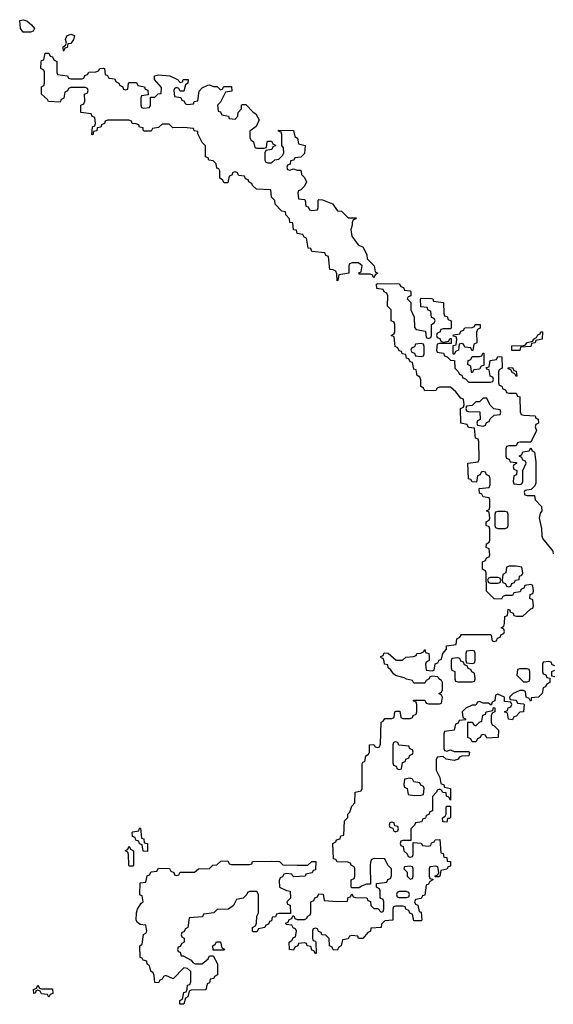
# Model space of a CAD drawing. Header units: inches. Extents: x 2808529 to 2951249, y 860290 to 1033701.
# Tile 41 of 153: x 2842510 to 2845434, y 1006549 to 1011938. Entities that reach past the tile are written whole.
import ezdxf

# ---------------------------------------------------------------- set-up
doc = ezdxf.new("R2010")
doc.units = ezdxf.units.IN
doc.header["$MEASUREMENT"] = 0
doc.layers.add('C8040', color=7, linetype='Continuous')
doc.layers.add('C8041', color=7, linetype='Continuous')

msp = doc.modelspace()

# ---------------------------------------------------------------- linework, layer by layer
at = {"layer": 'C8040', "color": 6}
for points in [[(2845442, 1008402), (2845427.3, 1008407.3), (2845422, 1008422), (2845410, 1008426), (2845378, 1008422), (2845374, 1008410), (2845374, 1008370), (2845378, 1008358), (2845392.7, 1008352.7), (2845398, 1008338), (2845414, 1008334), (2845414, 1008310), (2845398, 1008302), (2845390, 1008286), (2845378, 1008282), (2845372, 1008250), (2845352, 1008230), (2845312.7, 1008227.3), (2845312.7, 1008212.7), (2845308.4, 1008208.4), (2845302, 1008222), (2845286, 1008230), (2845282, 1008262), (2845270, 1008266), (2845250, 1008266), (2845230, 1008258), (2845214, 1008250), (2845194, 1008230), (2845198, 1008218), (2845230, 1008214), (2845238, 1008198), (2845270, 1008194), (2845274, 1008190), (2845270.8, 1008150), (2845251.3, 1008148.7), (2845230, 1008126), (2845218, 1008122), (2845210, 1008106), (2845188.9, 1008108.9), (2845182, 1008142), (2845166, 1008150), (2845182, 1008158), (2845187.3, 1008172.7), (2845202, 1008178), (2845206, 1008190), (2845202, 1008202), (2845167.3, 1008207.3), (2845166, 1008230), (2845130, 1008246), (2845118, 1008242), (2845114, 1008210), (2845098, 1008202), (2845094, 1008186), (2845078, 1008198), (2845050, 1008198), (2845030, 1008206), (2845018, 1008202), (2845010, 1008186), (2844990, 1008186), (2844954, 1008170), (2844934, 1008150), (2844938, 1008118), (2844950, 1008114), (2844954, 1008106), (2844918, 1008102), (2844912, 1008088), (2844898, 1008082), (2844891.3, 1008048.7), (2844838, 1008042), (2844834, 1008030), (2844834, 1007950), (2844838, 1007938), (2844850, 1007934), (2844870, 1007942), (2844890, 1007932), (2844970, 1007932), (2844974, 1007930), (2844971.3, 1007910), (2844932.7, 1007907.3), (2844918, 1007902), (2844914, 1007890), (2844890, 1007884), (2844846, 1007890), (2844830, 1007906), (2844798, 1007902), (2844792.7, 1007887.3), (2844792, 1007830), (2844812, 1007790), (2844818, 1007758), (2844834, 1007750), (2844838, 1007738), (2844871.3, 1007730), (2844870, 1007666), (2844862, 1007682), (2844848.4, 1007688.4), (2844846, 1007706), (2844828.4, 1007708.4), (2844822, 1007722), (2844810, 1007726), (2844798, 1007722), (2844794, 1007710), (2844772.7, 1007687.3), (2844772.7, 1007607.3), (2844758, 1007602), (2844752.7, 1007587.3), (2844738, 1007582), (2844732.7, 1007567.3), (2844718, 1007562), (2844712.7, 1007547.3), (2844678, 1007542), (2844674, 1007530), (2844654, 1007510), (2844654, 1007446), (2844610, 1007446), (2844598, 1007442), (2844594, 1007430), (2844598, 1007418), (2844612, 1007412), (2844614, 1007390), (2844632.7, 1007372.7), (2844638, 1007358), (2844650, 1007354), (2844662, 1007358), (2844666, 1007370), (2844666, 1007434), (2844710, 1007432), (2844718, 1007418), (2844750, 1007414), (2844762, 1007418), (2844767.3, 1007432.7), (2844782, 1007438), (2844786, 1007450), (2844811.6, 1007451.6), (2844818, 1007378), (2844830, 1007374), (2844834, 1007354), (2844850, 1007352), (2844852.7, 1007332.7), (2844871, 1007330), (2844870, 1007306), (2844858, 1007302), (2844850, 1007288), (2844818, 1007282), (2844812, 1007250), (2844807.3, 1007247.3), (2844786, 1007246), (2844787.3, 1007252.7), (2844802, 1007258), (2844806, 1007270), (2844802, 1007302), (2844790, 1007306), (2844758, 1007302), (2844754, 1007290), (2844754, 1007250), (2844758, 1007238), (2844774, 1007234), (2844774, 1007230), (2844758, 1007222), (2844750, 1007206), (2844738, 1007202), (2844730, 1007146), (2844718, 1007142), (2844710, 1007128), (2844678, 1007122), (2844674, 1007110), (2844678, 1007098), (2844691.6, 1007091.6), (2844698, 1007058), (2844710, 1007054), (2844714, 1007010), (2844710, 1007006), (2844670, 1007006), (2844662, 1007042), (2844648, 1007048), (2844642, 1007062), (2844626, 1007070), (2844622, 1007082), (2844610, 1007086), (2844570, 1007086), (2844558, 1007082), (2844554, 1007070), (2844554, 1007010), (2844510, 1007006), (2844492, 1006988), (2844490, 1006968.7), (2844434, 1006966), (2844432, 1006950), (2844418, 1006942), (2844390, 1006909.2), (2844369.1, 1006909.1), (2844366, 1006910), (2844362, 1006922), (2844330, 1006926), (2844318, 1006922), (2844310, 1006908), (2844278, 1006902), (2844272, 1006870), (2844258, 1006862), (2844250, 1006846), (2844227.3, 1006847.3), (2844222, 1006862), (2844208.4, 1006868.4), (2844206, 1006910), (2844187.3, 1006927.3), (2844166, 1006930), (2844162, 1006942), (2844147.3, 1006947.3), (2844142, 1006962), (2844130, 1006966), (2844118, 1006962), (2844114, 1006950), (2844114, 1006910), (2844118, 1006898), (2844130, 1006894), (2844132.7, 1006887.3), (2844134, 1006830), (2844130, 1006826), (2844122, 1006842), (2844110, 1006846), (2844106, 1006866), (2844086, 1006870), (2844082, 1006882), (2844070, 1006886), (2844038, 1006882), (2844034, 1006870), (2844018, 1006862), (2844010, 1006846), (2843988.7, 1006850), (2843986, 1006890), (2844002, 1006898), (2844010, 1006914), (2844022, 1006918), (2844026, 1006950), (2844022, 1006962), (2844008, 1006968), (2844002, 1006982), (2843970, 1006986), (2843967.3, 1006992.7), (2843982, 1006998), (2843987.3, 1007012.7), (2844002, 1007018), (2844006, 1007034), (2844012.7, 1007032.7), (2844018, 1007018), (2844030, 1007014), (2844070, 1007014), (2844082, 1007018), (2844088, 1007032), (2844102, 1007038), (2844106, 1007050), (2844106, 1007110), (2844122, 1007118), (2844127.3, 1007132.7), (2844142, 1007138), (2844150, 1007154), (2844172.7, 1007152.7), (2844178, 1007118), (2844250, 1007111.3), (2844306, 1007114), (2844310, 1007134), (2844322, 1007138), (2844330, 1007154), (2844338, 1007138), (2844350, 1007134), (2844412.7, 1007132.7), (2844418, 1007118), (2844432.7, 1007112.7), (2844434, 1007090), (2844450, 1007074), (2844472.7, 1007072.7), (2844490, 1007054), (2844502, 1007058), (2844506, 1007070), (2844506, 1007110), (2844502, 1007122), (2844486, 1007130), (2844486, 1007170), (2844482, 1007182), (2844466, 1007190), (2844466, 1007210), (2844522, 1007218), (2844528, 1007232), (2844542, 1007238), (2844547.3, 1007252.7), (2844548, 1007290), (2844528, 1007310), (2844510, 1007346), (2844452.7, 1007347.3), (2844438, 1007342), (2844432, 1007328), (2844431.1, 1007308.9), (2844432.7, 1007207.3), (2844410, 1007206), (2844383.6, 1007196.4), (2844370, 1007186), (2844330, 1007186), (2844326, 1007190), (2844326, 1007230), (2844342, 1007238), (2844346, 1007250), (2844346, 1007290), (2844342, 1007302), (2844326, 1007310), (2844322, 1007322), (2844307.3, 1007327.3), (2844248.9, 1007328.9), (2844242, 1007342), (2844230, 1007346), (2844226, 1007430), (2844242, 1007438), (2844246, 1007450), (2844266, 1007454), (2844270, 1007472), (2844286, 1007474), (2844290, 1007554), (2844308, 1007572), (2844308.7, 1007590), (2844319, 1007601), (2844330, 1007634), (2844347.3, 1007652.7), (2844348, 1007710), (2844382, 1007718), (2844386, 1007730), (2844387.3, 1007867.3), (2844390, 1007874), (2844402, 1007878), (2844406, 1007910), (2844422, 1007918), (2844426, 1007930), (2844426, 1007970), (2844450, 1007972), (2844458, 1007958), (2844470, 1007954), (2844482, 1007958), (2844487.3, 1007972.7), (2844490, 1008094), (2844502, 1008098), (2844510, 1008114), (2844550, 1008114), (2844562, 1008118), (2844566, 1008150), (2844572.7, 1008152.7), (2844592.7, 1008152.7), (2844598, 1008118), (2844610, 1008114), (2844650, 1008114), (2844662, 1008118), (2844666, 1008130), (2844682, 1008138), (2844686, 1008150), (2844686, 1008190), (2844682, 1008202), (2844666, 1008210), (2844670, 1008214), (2844730, 1008214), (2844738, 1008198), (2844750, 1008194), (2844810, 1008194), (2844822, 1008198), (2844826, 1008230), (2844822, 1008242), (2844806, 1008250), (2844822, 1008258), (2844826, 1008270), (2844826, 1008310), (2844822, 1008322), (2844806, 1008330), (2844802, 1008342), (2844770, 1008346), (2844758, 1008342), (2844754, 1008330), (2844738, 1008322), (2844730, 1008306), (2844670, 1008306), (2844662, 1008322), (2844630, 1008328), (2844616.4, 1008336.4), (2844570, 1008349), (2844558, 1008358), (2844542, 1008382), (2844528.7, 1008390), (2844527.3, 1008407.3), (2844508.7, 1008410), (2844508, 1008428), (2844502, 1008442), (2844490, 1008446), (2844488, 1008452), (2844502, 1008458), (2844508, 1008472), (2844528.7, 1008471.3), (2844572.7, 1008432.7), (2844607.3, 1008432.7), (2844626, 1008450), (2844667.3, 1008452.7), (2844682, 1008458), (2844686, 1008470), (2844708.4, 1008471.6), (2844722, 1008478), (2844730, 1008491.3), (2844734, 1008474), (2844752, 1008470), (2844754, 1008450), (2844754, 1008430), (2844738, 1008422), (2844734, 1008410), (2844738, 1008378), (2844770, 1008374), (2844782, 1008378), (2844787.3, 1008412.7), (2844802, 1008418), (2844808, 1008432), (2844822, 1008438), (2844828, 1008470), (2844848, 1008492), (2844849.1, 1008510.9), (2844902, 1008518), (2844906, 1008550), (2844922, 1008558), (2844930, 1008574), (2845090, 1008574), (2845094, 1008570), (2845098, 1008538), (2845110, 1008534), (2845122, 1008538), (2845127.3, 1008552.7), (2845142, 1008558), (2845147.3, 1008572.7), (2845162, 1008578), (2845166, 1008590), (2845162, 1008602), (2845148, 1008610), (2845162, 1008618), (2845167.3, 1008632.7), (2845168.9, 1008671.1), (2845182, 1008678), (2845187.3, 1008712.7), (2845194, 1008710), (2845198, 1008698), (2845214, 1008690), (2845218, 1008678), (2845232.7, 1008672.7), (2845267.3, 1008672.7), (2845310, 1008714), (2845322, 1008718), (2845326, 1008730), (2845322, 1008762), (2845306, 1008770), (2845307.3, 1008792.7), (2845322, 1008798), (2845326, 1008810), (2845322, 1008842), (2845310, 1008846), (2845278, 1008842), (2845272.7, 1008827.3), (2845258, 1008822), (2845252.7, 1008807.3), (2845218, 1008802), (2845210, 1008786), (2845170, 1008786), (2845158, 1008782), (2845150, 1008766), (2845110, 1008768), (2845068, 1008810), (2845066, 1008910), (2845062, 1008922), (2845046, 1008930), (2845046, 1008970), (2845062, 1008978), (2845068, 1008992), (2845082, 1008998), (2845086, 1009010), (2845082, 1009042), (2845066, 1009050), (2845068, 1009070), (2845082, 1009078), (2845086, 1009090), (2845086, 1009150), (2845082, 1009162), (2845066, 1009170), (2845066, 1009190), (2845082, 1009198), (2845086, 1009210), (2845082, 1009242), (2845068, 1009250), (2845082, 1009258), (2845086, 1009270), (2845086, 1009310), (2845082, 1009322), (2845050, 1009326), (2845042, 1009342), (2845030, 1009346), (2845028, 1009372), (2845082, 1009378), (2845087.3, 1009392.7), (2845087.3, 1009427.3), (2845082, 1009442), (2845067.3, 1009447.3), (2845062, 1009462), (2845050, 1009466), (2845038, 1009462), (2845032.7, 1009447.3), (2845018, 1009442), (2845012.7, 1009407.3), (2844990, 1009408), (2844982, 1009422), (2844970, 1009426), (2844966, 1009510), (2845022, 1009518), (2845027.3, 1009532.7), (2845026, 1009630), (2845022, 1009642), (2845008.4, 1009648.4), (2845002, 1009702), (2844970, 1009706), (2844962, 1009722), (2844928, 1009730), (2844926, 1009810), (2844942, 1009818), (2844946, 1009830), (2844942, 1009862), (2844927.3, 1009867.3), (2844900.4, 1009900.4), (2844870, 1009926), (2844810, 1009926), (2844798, 1009922), (2844790, 1009908), (2844730, 1009906), (2844722, 1009922), (2844708, 1009930), (2844707.3, 1009967.3), (2844702, 1009982), (2844688, 1009990), (2844686.1, 1010000)], [(2844917.3, 1010000), (2844918, 1009998), (2844932.7, 1009992.7), (2844938, 1009978), (2844952.7, 1009972.7), (2844970, 1009954), (2845090, 1009954), (2845102, 1009958), (2845106, 1009970), (2845102, 1009982), (2845087.3, 1009987.3), (2845085.4, 1010000)], [(2845134, 1010000), (2845134, 1009950), (2845138, 1009938), (2845152, 1009932), (2845158, 1009918), (2845172.7, 1009912.7), (2845178, 1009898), (2845190, 1009894), (2845230, 1009894), (2845238, 1009878), (2845250, 1009874), (2845252.7, 1009792.7), (2845258, 1009778), (2845272.7, 1009772.7), (2845334, 1009770), (2845338, 1009758), (2845351.6, 1009751.6), (2845352, 1009730), (2845338, 1009722), (2845334, 1009710), (2845342, 1009690), (2845310, 1009626), (2845250, 1009626), (2845238, 1009622), (2845230, 1009606), (2845190, 1009606), (2845178, 1009602), (2845174, 1009590), (2845174, 1009550), (2845178, 1009538), (2845192.7, 1009532.7), (2845198, 1009518), (2845230, 1009514), (2845234, 1009510), (2845218, 1009502), (2845214, 1009490), (2845218, 1009478), (2845234, 1009470), (2845232.7, 1009447.3), (2845218, 1009442), (2845214, 1009410), (2845218, 1009398), (2845250, 1009394), (2845262, 1009398), (2845266, 1009410), (2845266, 1009470), (2845286, 1009510), (2845282, 1009522), (2845267.3, 1009527.3), (2845262, 1009542), (2845246, 1009550), (2845262, 1009558), (2845267.3, 1009572.7), (2845302, 1009578), (2845310, 1009594), (2845318, 1009578), (2845331.6, 1009571.6), (2845337.3, 1009517.3), (2845338, 1009402), (2845332.7, 1009387.3), (2845312.7, 1009367.3), (2845278, 1009362), (2845274, 1009350), (2845278, 1009338), (2845290, 1009334), (2845330, 1009334), (2845334, 1009310), (2845370, 1009274), (2845370.8, 1009250.8), (2845362.5, 1009237.5), (2845357.3, 1009210), (2845370, 1009154), (2845370.5, 1009110.5), (2845376.8, 1009096.8), (2845432, 1009030), (2845434, 1009014)], [(2845232.3, 1010000), (2845234, 1009990), (2845230, 1009986), (2845223, 1010000)], [(2845442, 1008342), (2845426, 1008346), (2845426, 1008370), (2845442, 1008378)]]:
    msp.add_lwpolyline(points, dxfattribs=at)
for points in [[(2845070, 1009866), (2845050, 1009866), (2845030, 1009846), (2845010, 1009846), (2844990, 1009826), (2844958, 1009822), (2844954, 1009810), (2844958, 1009798), (2844970, 1009794), (2845032, 1009792), (2845034, 1009750), (2845018, 1009742), (2845014, 1009730), (2845018, 1009718), (2845050, 1009714), (2845062, 1009718), (2845067.3, 1009732.7), (2845082, 1009738), (2845087.3, 1009752.7), (2845110, 1009774), (2845142, 1009778), (2845146, 1009790), (2845142, 1009802), (2845108, 1009808), (2845088.4, 1009828.4)], [(2845170, 1009246), (2845130, 1009246), (2845118, 1009242), (2845114, 1009230), (2845114, 1009170), (2845118, 1009158), (2845130, 1009154), (2845170, 1009154), (2845182, 1009158), (2845186, 1009170), (2845186, 1009230), (2845182, 1009242)], [(2845230, 1008948), (2845192.7, 1008947.3), (2845178, 1008942), (2845174, 1008910), (2845158, 1008902), (2845154, 1008870), (2845158, 1008858), (2845172.7, 1008852.7), (2845178, 1008838), (2845190, 1008834), (2845202, 1008838), (2845207.3, 1008852.7), (2845222, 1008858), (2845226, 1008870), (2845246, 1008874), (2845248.4, 1008891.6), (2845262, 1008898), (2845266, 1008910), (2845262, 1008942)], [(2845130, 1008886), (2845090, 1008886), (2845078, 1008882), (2845074, 1008870), (2845078, 1008858), (2845090, 1008854), (2845130, 1008854), (2845142, 1008858), (2845146, 1008870), (2845142, 1008882)], [(2844990, 1008486), (2844958, 1008482), (2844954, 1008470), (2844954, 1008430), (2844958, 1008418), (2844990, 1008414), (2845002, 1008418), (2845006, 1008430), (2845006, 1008470), (2845002, 1008482)], [(2844910, 1008446), (2844878, 1008442), (2844874, 1008430), (2844874, 1008390), (2844878, 1008378), (2844894, 1008370), (2844894, 1008330), (2844898, 1008318), (2844910, 1008314), (2844990, 1008314), (2845002, 1008318), (2845006, 1008330), (2845002, 1008362), (2844988, 1008368), (2844982, 1008382), (2844967.3, 1008387.3), (2844962, 1008402), (2844947.3, 1008407.3), (2844942, 1008422), (2844927.3, 1008427.3), (2844922, 1008442)], [(2845290, 1008386), (2845250, 1008386), (2845238, 1008382), (2845234, 1008350), (2845270, 1008314), (2845290, 1008314), (2845302, 1008318), (2845306, 1008330), (2845306, 1008370), (2845302, 1008382)], [(2845070, 1008006), (2845062, 1008022), (2845050, 1008026), (2845038, 1008022), (2845034, 1008010), (2845018, 1008002), (2845010, 1007986), (2844990, 1007986), (2844982, 1008002), (2844966, 1008010), (2844966, 1008094), (2844990, 1008094), (2844998, 1008078), (2845010, 1008074), (2845030, 1008094), (2845042, 1008098), (2845048.4, 1008131.6), (2845062, 1008138), (2845066, 1008150), (2845102, 1008158), (2845106, 1008174), (2845112.7, 1008172.7), (2845114, 1008150), (2845098, 1008142), (2845092.7, 1008127.3), (2845092.7, 1008092.7), (2845098, 1008078), (2845110, 1008074), (2845134, 1008050), (2845131.3, 1008010)], [(2844570, 1007986), (2844558, 1007982), (2844554, 1007970), (2844554, 1007870), (2844558, 1007858), (2844572.7, 1007852.7), (2844578, 1007838), (2844590, 1007834), (2844602, 1007838), (2844607.3, 1007872.7), (2844622, 1007878), (2844626, 1007890), (2844642, 1007898), (2844648, 1007912), (2844662, 1007918), (2844666, 1007930), (2844662, 1007942), (2844648, 1007948), (2844642, 1007962), (2844588, 1007968), (2844582, 1007982)], [(2844650, 1007786), (2844618, 1007782), (2844614, 1007750), (2844618, 1007738), (2844634, 1007730), (2844638, 1007698), (2844672.7, 1007692.7), (2844710, 1007694), (2844722, 1007698), (2844726, 1007730), (2844722, 1007742), (2844708, 1007748), (2844702, 1007762), (2844670, 1007766), (2844662, 1007782)], [(2844850, 1007546), (2844828, 1007548), (2844826, 1007570), (2844842, 1007578), (2844846, 1007590), (2844846, 1007630), (2844850, 1007634), (2844870, 1007634), (2844871.3, 1007571.3), (2844866, 1007566), (2844854, 1007566)], [(2844550, 1007546), (2844538, 1007542), (2844534, 1007530), (2844538, 1007518), (2844554, 1007514), (2844558, 1007498), (2844570, 1007494), (2844582, 1007498), (2844586, 1007510), (2844582, 1007522), (2844566, 1007526), (2844562, 1007542)], [(2843210, 1007386), (2843187.3, 1007387.3), (2843182, 1007422), (2843167.3, 1007427.3), (2843162, 1007442), (2843147.3, 1007447.3), (2843142, 1007462), (2843127.3, 1007467.3), (2843126, 1007490), (2843130, 1007494), (2843162, 1007498), (2843167.3, 1007512.7), (2843172.7, 1007512.7), (2843178, 1007458), (2843190, 1007454), (2843192.7, 1007432.7), (2843211.3, 1007430)], [(2843110, 1007306), (2843108, 1007310), (2843106, 1007370), (2843102, 1007382), (2843088.7, 1007390), (2843102, 1007398), (2843110, 1007414), (2843118, 1007398), (2843134, 1007390), (2843134, 1007310), (2843130, 1007306)], [(2843670, 1007314), (2843770, 1007314), (2843782, 1007318), (2843786, 1007330), (2843789.3, 1007330.7), (2843890, 1007332), (2843934, 1007330), (2843952.7, 1007312.7), (2844030.9, 1007310.9), (2844088.9, 1007311.1), (2844110, 1007331), (2844132, 1007330), (2844130, 1007286), (2844118, 1007282), (2844112, 1007268), (2844078, 1007262), (2844074, 1007250), (2844012.7, 1007247.3), (2844006, 1007250), (2844002, 1007262), (2843970, 1007266), (2843958, 1007262), (2843950, 1007246), (2843938, 1007242), (2843932.7, 1007227.3), (2843934, 1007190), (2843971.3, 1007171.3), (2843992, 1007168), (2843994, 1007130), (2843974, 1007110), (2843978, 1007098), (2843991.6, 1007091.6), (2843994, 1007046), (2843930, 1007046), (2843918, 1007042), (2843911.6, 1007028.4), (2843894, 1007026), (2843890, 1007006), (2843878, 1007002), (2843872.7, 1006987.3), (2843858, 1006982), (2843854, 1006970), (2843818, 1006962), (2843810, 1006946), (2843790, 1006946), (2843786, 1006950), (2843786, 1006970), (2843802, 1006978), (2843807.3, 1006992.7), (2843808.9, 1007031.1), (2843818, 1007050), (2843818, 1007150), (2843810, 1007166), (2843770, 1007166), (2843758, 1007162), (2843754, 1007150), (2843734, 1007130), (2843698, 1007122), (2843682, 1007090), (2843654, 1007070), (2843592.7, 1007067.3), (2843574, 1007050), (2843518, 1007042), (2843511.6, 1007028.4), (2843438, 1007022), (2843432, 1006970), (2843418, 1006962), (2843410, 1006946), (2843398, 1006942), (2843394, 1006930), (2843398, 1006918), (2843411.3, 1006911.3), (2843411.1, 1006888.9), (2843398, 1006882), (2843390, 1006866), (2843378, 1006862), (2843374, 1006850), (2843378, 1006838), (2843390, 1006834), (2843394, 1006814), (2843406, 1006814), (2843450, 1006791.3), (2843458, 1006778), (2843471.1, 1006771.1), (2843510, 1006771.3), (2843542, 1006798), (2843550, 1006814), (2843570, 1006814), (2843594, 1006770), (2843594, 1006710), (2843578, 1006702), (2843574, 1006690), (2843554, 1006686), (2843550, 1006666), (2843538, 1006662), (2843530, 1006628), (2843450, 1006626), (2843438, 1006622), (2843432, 1006590), (2843418, 1006582), (2843410, 1006549.2), (2843388, 1006550), (2843388, 1006570), (2843402, 1006578), (2843410, 1006614), (2843422, 1006618), (2843428, 1006632), (2843430, 1006654), (2843442, 1006658), (2843447.3, 1006672.7), (2843448, 1006728), (2843430, 1006746), (2843410, 1006748), (2843350.6, 1006689.4), (2843310, 1006706), (2843298, 1006702), (2843290, 1006686), (2843278, 1006682), (2843270, 1006666), (2843250, 1006668), (2843247.3, 1006707.3), (2843242, 1006722), (2843228, 1006730), (2843222, 1006762), (2843208.4, 1006768.4), (2843206, 1006786), (2843186, 1006790), (2843182, 1006802), (2843170, 1006806), (2843168, 1006870), (2843182, 1006878), (2843188.4, 1006931.6), (2843202, 1006938), (2843206, 1006950), (2843202, 1006982), (2843170, 1006986), (2843156.4, 1006996.4), (2843149, 1007009), (2843149.3, 1007050), (2843155.3, 1007070), (2843176.4, 1007103.6), (2843186, 1007110), (2843182, 1007142), (2843170, 1007146), (2843168.4, 1007151.6), (2843170, 1007214), (2843202, 1007218), (2843208, 1007252), (2843222, 1007258), (2843230, 1007274), (2843262, 1007278), (2843270, 1007294), (2843331.6, 1007291.6), (2843338, 1007278), (2843354, 1007270), (2843358, 1007258), (2843370, 1007254), (2843382, 1007258), (2843390, 1007272), (2843468.4, 1007271.6), (2843490, 1007290.8), (2843550, 1007292), (2843568, 1007310), (2843590, 1007312), (2843612.7, 1007332.7), (2843650, 1007334), (2843658, 1007318)], [(2844650, 1007306), (2844618, 1007302), (2844614, 1007290), (2844632.7, 1007272.7), (2844634, 1007250), (2844650, 1007234), (2844662, 1007238), (2844666, 1007250), (2844666, 1007290), (2844662, 1007302)], [(2844630, 1007166), (2844590, 1007166), (2844578, 1007162), (2844574, 1007150), (2844578, 1007138), (2844590, 1007134), (2844630, 1007134), (2844642, 1007138), (2844646, 1007150), (2844642, 1007162)], [(2843570, 1006846), (2843568, 1006870), (2843582, 1006878), (2843588.4, 1006891.6), (2843610, 1006892), (2843618, 1006858), (2843631.6, 1006851.6), (2843630, 1006846)], [(2842630, 1006634), (2842690, 1006634), (2842691.6, 1006608.4), (2842678, 1006602), (2842670, 1006588), (2842662, 1006602), (2842630, 1006606), (2842622, 1006622), (2842610, 1006626), (2842598, 1006622), (2842594, 1006610), (2842588.4, 1006608.4), (2842586, 1006630), (2842602, 1006638), (2842610, 1006654), (2842618, 1006638)]]:
    msp.add_lwpolyline(points, close=True, dxfattribs=at)
at = {"layer": 'C8041', "color": 6}
for points in [[(2842529, 1011869), (2842515.3, 1011890), (2842510, 1011934), (2842530, 1011938), (2842549, 1011931), (2842574.8, 1011910), (2842590.9, 1011889.1), (2842584.7, 1011875.3), (2842570, 1011869)], [(2842750, 1011766), (2842748.7, 1011790), (2842762, 1011798), (2842766, 1011810), (2842762, 1011830), (2842769, 1011850), (2842790, 1011858.8), (2842810, 1011850.7), (2842804.7, 1011830), (2842790, 1011808), (2842774, 1011806), (2842770, 1011786), (2842758, 1011782)], [(2842790, 1011614), (2842850, 1011614), (2842862, 1011618), (2842867.3, 1011632.7), (2842882, 1011638), (2842888.4, 1011651.6), (2842927.3, 1011652.7), (2842942, 1011658), (2842948.4, 1011671.6), (2842970, 1011672), (2842974, 1011670), (2842978, 1011638), (2842992, 1011632), (2842998, 1011618), (2843030, 1011614), (2843038, 1011598), (2843054, 1011590), (2843058, 1011578), (2843072.7, 1011572.7), (2843078, 1011558), (2843090, 1011554), (2843102, 1011558), (2843106, 1011590), (2843110, 1011594), (2843150, 1011594), (2843158, 1011578), (2843194, 1011570), (2843198, 1011558), (2843211.6, 1011551.6), (2843214, 1011526), (2843178, 1011522), (2843174, 1011510), (2843174, 1011470), (2843178, 1011458), (2843190, 1011454), (2843222, 1011458), (2843226, 1011470), (2843226, 1011514), (2843250, 1011514), (2843268.4, 1011531.6), (2843286, 1011534), (2843287.3, 1011567.3), (2843248.7, 1011610), (2843249, 1011630), (2843270, 1011636), (2843332, 1011630), (2843374, 1011610), (2843390, 1011594), (2843402, 1011598), (2843406, 1011610), (2843434, 1011610), (2843432, 1011590), (2843418, 1011582), (2843410, 1011546), (2843390, 1011546), (2843382, 1011562), (2843370, 1011566), (2843358, 1011562), (2843354, 1011550), (2843358, 1011518), (2843392.7, 1011512.7), (2843398, 1011498), (2843410, 1011494), (2843418, 1011478), (2843430, 1011474), (2843462, 1011478), (2843466, 1011490), (2843486, 1011494), (2843493.2, 1011546.8), (2843510, 1011564.7), (2843540.4, 1011579.6), (2843550, 1011582), (2843572.7, 1011572.7), (2843591.6, 1011571.6), (2843610, 1011554), (2843622, 1011558), (2843628.4, 1011571.6), (2843670, 1011572), (2843672.7, 1011547.3), (2843638, 1011542), (2843610, 1011486), (2843594, 1011470), (2843598, 1011438), (2843610, 1011434), (2843618, 1011418), (2843654, 1011410), (2843658, 1011398), (2843690, 1011394), (2843706, 1011410), (2843708, 1011430), (2843726, 1011450), (2843726, 1011470), (2843730, 1011474), (2843750, 1011474), (2843790, 1011432), (2843803.6, 1011423.6), (2843822, 1011390), (2843806, 1011354), (2843772, 1011328), (2843771.3, 1011310), (2843772, 1011292), (2843778, 1011278), (2843792, 1011270), (2843798, 1011238), (2843810, 1011234), (2843850, 1011234), (2843862, 1011238), (2843866, 1011270), (2843870, 1011274), (2843890, 1011274), (2843898, 1011258), (2843914, 1011250), (2843898, 1011242), (2843891.6, 1011228.4), (2843858, 1011222), (2843854, 1011210), (2843854, 1011170), (2843858, 1011158), (2843870, 1011154), (2843890, 1011154), (2843908.4, 1011171.6), (2843930, 1011174), (2843950, 1011194), (2843958, 1011210), (2843956.4, 1011236.4), (2843946, 1011250), (2843946, 1011310), (2843942, 1011322), (2843927.3, 1011327.3), (2843927.3, 1011332.7), (2844010, 1011332), (2844018, 1011298), (2844032, 1011290), (2844038, 1011258), (2844074, 1011250), (2844070, 1011206), (2844050, 1011186), (2844018, 1011182), (2844011.6, 1011168.4), (2843994, 1011166), (2843992, 1011148), (2843978, 1011142), (2843974, 1011130), (2843978, 1011118), (2843990, 1011114), (2844010, 1011122), (2844030, 1011114), (2844050, 1011114), (2844054, 1011090), (2844070, 1011074), (2844082, 1011050), (2844070, 1011026), (2844050, 1011006), (2844038, 1011002), (2844034, 1010990), (2844038, 1010958), (2844070, 1010954), (2844074, 1010950), (2844078, 1010918), (2844090, 1010914), (2844098, 1010898), (2844110, 1010894), (2844142, 1010898), (2844146, 1010910), (2844146, 1010950), (2844150, 1010954), (2844168.7, 1010951.3), (2844224.7, 1010930), (2844252, 1010892), (2844274, 1010890), (2844310, 1010854), (2844354, 1010854), (2844352.7, 1010847.3), (2844338, 1010842), (2844332.7, 1010827.3), (2844332.7, 1010812.7), (2844324.7, 1010790), (2844330, 1010754), (2844365.4, 1010705.4), (2844392.7, 1010692.7), (2844411.6, 1010651.6), (2844414, 1010630), (2844452, 1010590), (2844458, 1010558), (2844472, 1010550), (2844458, 1010542), (2844450, 1010526), (2844442, 1010542), (2844430, 1010546), (2844370, 1010546), (2844368, 1010552), (2844382, 1010558), (2844386, 1010590), (2844367.3, 1010607.3), (2844332.7, 1010607.3), (2844318, 1010602), (2844314, 1010590), (2844314, 1010550), (2844258, 1010542), (2844254, 1010510), (2844250, 1010508.7), (2844247.3, 1010547.3), (2844242, 1010562), (2844228.4, 1010568.4), (2844208.7, 1010570), (2844202, 1010642), (2844188, 1010648), (2844182, 1010662), (2844110, 1010669), (2844106, 1010686), (2844090, 1010688), (2844082, 1010742), (2844068, 1010748), (2844062, 1010762), (2844030, 1010768), (2844026, 1010786), (2844010, 1010788), (2844006, 1010826), (2843990, 1010828), (2843988.9, 1010848.9), (2843968.7, 1010870), (2843967.3, 1010887.3), (2843946, 1010890), (2843910, 1010928), (2843908.4, 1010948.4), (2843890, 1010966), (2843886, 1011006), (2843808, 1011010), (2843786, 1011030), (2843782, 1011042), (2843766, 1011050), (2843762, 1011062), (2843747.3, 1011067.3), (2843742, 1011082), (2843710, 1011086), (2843702, 1011102), (2843690, 1011106), (2843678, 1011102), (2843672.7, 1011087.3), (2843658, 1011082), (2843650, 1011046), (2843630, 1011046), (2843622, 1011062), (2843606, 1011070), (2843606, 1011110), (2843602, 1011122), (2843590, 1011126), (2843586, 1011150), (2843570, 1011166), (2843546, 1011170), (2843542, 1011182), (2843528, 1011188), (2843527.3, 1011247.3), (2843510, 1011266), (2843486, 1011314), (2843486, 1011326), (2843466, 1011330), (2843462, 1011342), (2843410, 1011348), (2843350, 1011346), (2843330, 1011366), (2843290, 1011366), (2843270, 1011348), (2843238, 1011342), (2843230, 1011328), (2843192.7, 1011327.3), (2843186, 1011334), (2843186, 1011346), (2843166, 1011350), (2843162, 1011362), (2843148, 1011368), (2843126, 1011370), (2843122, 1011382), (2843107.3, 1011387.3), (2842992, 1011388), (2842978, 1011382), (2842974, 1011370), (2842958, 1011362), (2842954, 1011350), (2842934, 1011346), (2842932, 1011330), (2842914, 1011326), (2842910, 1011308), (2842906, 1011310), (2842908.9, 1011351.1), (2842922, 1011358), (2842926, 1011370), (2842922, 1011402), (2842908, 1011408), (2842902, 1011422), (2842846, 1011430), (2842846, 1011470), (2842862, 1011478), (2842867.3, 1011492.7), (2842866, 1011530), (2842882, 1011538), (2842886, 1011550), (2842882, 1011562), (2842870, 1011566), (2842790, 1011566), (2842778, 1011562), (2842772, 1011548), (2842758, 1011542), (2842752, 1011508), (2842738, 1011502), (2842732.7, 1011487.3), (2842668.7, 1011490), (2842662, 1011502), (2842628.7, 1011531.3), (2842628.7, 1011571.3), (2842642, 1011578), (2842646, 1011590), (2842646, 1011650), (2842642, 1011662), (2842626, 1011670), (2842627.3, 1011707.3), (2842630, 1011714), (2842642, 1011718), (2842650, 1011754), (2842670, 1011754), (2842678, 1011738), (2842690, 1011734), (2842698, 1011718), (2842714, 1011710), (2842714, 1011650), (2842718, 1011638), (2842771.6, 1011631.6), (2842778, 1011618)], [(2844987.3, 1010127.3), (2844982, 1010142), (2844950, 1010146), (2844942, 1010162), (2844930, 1010166), (2844918, 1010162), (2844914, 1010130), (2844898, 1010122), (2844890, 1010106), (2844886, 1010110), (2844886, 1010154), (2844902, 1010158), (2844906, 1010190), (2844902, 1010202), (2844886, 1010206), (2844887.3, 1010212.7), (2844922, 1010218), (2844927.3, 1010232.7), (2844942, 1010238), (2844948.4, 1010251.6), (2844990, 1010254), (2845002, 1010258), (2845006, 1010270), (2845034, 1010270), (2845034, 1010250), (2845018, 1010242), (2845012.7, 1010227.3), (2845014, 1010170), (2844998, 1010162), (2844992.7, 1010127.3)], [(2845207.3, 1010127.3), (2845207.3, 1010152.7), (2845270, 1010154), (2845282, 1010158), (2845290, 1010172), (2845322, 1010178), (2845326, 1010190), (2845342, 1010198), (2845350, 1010214), (2845362, 1010218), (2845366, 1010230), (2845374, 1010230), (2845372, 1010190), (2845338, 1010182), (2845334, 1010170), (2845314, 1010166), (2845310, 1010149), (2845254, 1010146), (2845250, 1010128)], [(2844710, 1010166), (2844678, 1010162), (2844672.7, 1010147.3), (2844658, 1010142), (2844654, 1010130), (2844658, 1010118), (2844672.7, 1010112.7), (2844678, 1010098), (2844710, 1010094), (2844722, 1010098), (2844726, 1010110), (2844726, 1010150), (2844722, 1010162)], [(2844990, 1010006), (2844986, 1010010), (2844982, 1010042), (2844966, 1010050), (2844967.3, 1010072.7), (2844982, 1010078), (2844990, 1010094), (2845030, 1010094), (2845042, 1010098), (2845047.3, 1010112.7), (2845052.7, 1010112.7), (2845054, 1010046), (2845038, 1010042), (2845030, 1010026), (2844998, 1010022)]]:
    msp.add_lwpolyline(points, close=True, dxfattribs=at)
for points in [[(2844686.1, 1010000), (2844682, 1010022), (2844670, 1010026), (2844662, 1010062), (2844650, 1010066), (2844642, 1010082), (2844630, 1010086), (2844626, 1010106), (2844606, 1010110), (2844602, 1010122), (2844590, 1010126), (2844582, 1010142), (2844568, 1010150), (2844562, 1010202), (2844546, 1010210), (2844562, 1010218), (2844566, 1010230), (2844566, 1010270), (2844562, 1010282), (2844546, 1010290), (2844546, 1010350), (2844526, 1010370), (2844527.3, 1010427.3), (2844522, 1010442), (2844508, 1010448), (2844502, 1010462), (2844467.3, 1010467.3), (2844466, 1010490), (2844470, 1010494), (2844590, 1010492), (2844598, 1010478), (2844612.7, 1010472.7), (2844618, 1010458), (2844650, 1010454), (2844654, 1010450), (2844652.7, 1010427.3), (2844638, 1010422), (2844634, 1010410), (2844654, 1010390), (2844654, 1010350), (2844672, 1010310), (2844672.7, 1010252.7), (2844682, 1010242), (2844732.7, 1010232.7), (2844738, 1010198), (2844750, 1010194), (2844762, 1010198), (2844766, 1010210), (2844766, 1010270), (2844782, 1010278), (2844786, 1010290), (2844782, 1010302), (2844767.3, 1010307.3), (2844762, 1010342), (2844748, 1010348), (2844742, 1010362), (2844707.3, 1010367.3), (2844706, 1010410), (2844710, 1010414), (2844767.3, 1010412.7), (2844774, 1010410), (2844778, 1010398), (2844832, 1010390), (2844834, 1010330), (2844838, 1010318), (2844852.7, 1010312.7), (2844858, 1010298), (2844874, 1010290), (2844874, 1010250), (2844870, 1010246), (2844830, 1010246), (2844818, 1010242), (2844812.7, 1010227.3), (2844798, 1010222), (2844794, 1010210), (2844798, 1010198), (2844812.7, 1010192.7), (2844818, 1010178), (2844830, 1010174), (2844862, 1010178), (2844867.3, 1010192.7), (2844874, 1010194), (2844874, 1010166), (2844810, 1010166), (2844798, 1010162), (2844794, 1010130), (2844798, 1010118), (2844832.7, 1010112.7), (2844838, 1010098), (2844852.7, 1010092.7), (2844870, 1010074), (2844892.7, 1010072.7), (2844894, 1010030), (2844912.7, 1010012.7), (2844917.3, 1010000)], [(2845085.4, 1010000), (2845082, 1010022), (2845070, 1010026), (2845066, 1010034), (2845082, 1010038), (2845087.3, 1010072.7), (2845122, 1010078), (2845130, 1010094), (2845152.7, 1010092.7), (2845154, 1010030), (2845138, 1010022), (2845134, 1010010), (2845134, 1010000)], [(2845223, 1010000), (2845222, 1010002), (2845210, 1010006), (2845202, 1010022), (2845187.3, 1010027.3), (2845187.3, 1010032.7), (2845210, 1010034), (2845218, 1010018), (2845230, 1010014), (2845232.3, 1010000)]]:
    msp.add_lwpolyline(points, dxfattribs=at)

doc.saveas('drawing.dxf')
